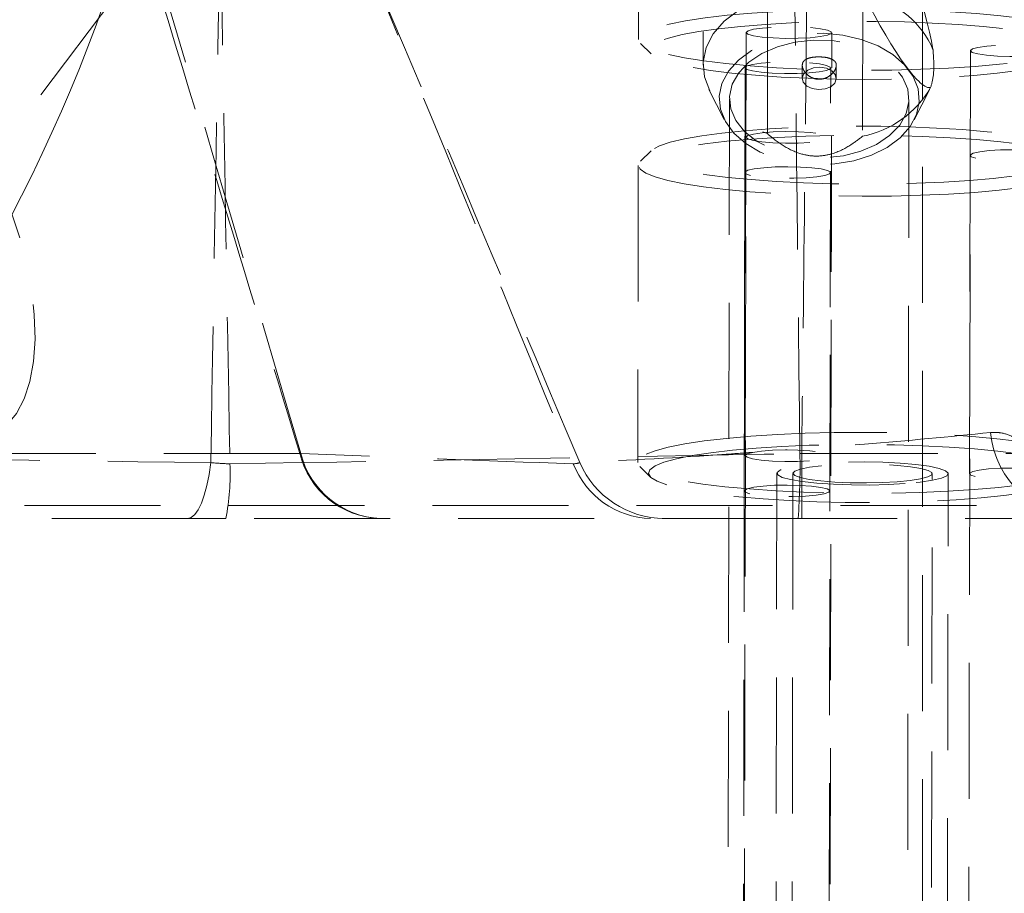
# Model space of a CAD drawing. Header units: millimetres. Extents: x 127 to 4201, y 49 to 2729.
# Tile 47 of 102: x 1055 to 1147, y 1868 to 1950. Entities that reach past the tile are written whole.
import ezdxf

# ---------------------------------------------------------------- set-up
doc = ezdxf.new("R2010")
doc.units = ezdxf.units.MM
doc.header["$LTSCALE"] = 10
doc.linetypes.add('HIDDEN', pattern=[1.905, 1.27, -0.635])

msp = doc.modelspace()

# ---------------------------------------------------------------- linework, layer by layer
at = {"color": 7, "linetype": 'HIDDEN', "lineweight": 0}
for p, q in [((1087.326, 1983.367), (1027.884, 1904.435)), ((1118.629, 1967.717), (1118.592, 1945.568)), ((1124.604, 1939.171), (1124.641, 1960.925)), ((1112.584, 1957.882), (1112.566, 1947.974)), ((1133.513, 1952.209), (1133.49, 1938.925)), ((1122.613, 1948.611), (1121.744, 1469.069)), ((1129.744, 1469.055), (1130.613, 1948.596)), ((1112.762, 1947.585), (1113.751, 1946.611)), ((1143.564, 1946.92), (1142.695, 1467.379)), ((1122.515, 1945.327), (1121.646, 1465.786)), ((1127.863, 1945.552), (1127.861, 1944.327)), ((1129.646, 1465.771), (1130.515, 1945.313)), ((1131.036, 1944.321), (1131.038, 1945.547)), ((1119.149, 1943.305), (1120.582, 1940.478)), ((1138.301, 1940.447), (1139.744, 1943.27)), ((1121.063, 1942.423), (1120.134, 1396.064)), ((1136.898, 1396.036), (1137.827, 1942.395)), ((1122.596, 1938.829), (1122.542, 1909.105)), ((1130.542, 1909.091), (1130.596, 1938.814)), ((1113.735, 1937.57), (1112.742, 1936.599)), ((1143.546, 1937.138), (1143.492, 1907.415)), ((1112.545, 1936.211), (1112.494, 1908.469)), ((1122.497, 1935.546), (1122.443, 1905.822)), ((1130.443, 1905.807), (1130.497, 1935.531)), ((1080.943, 1909.304), (1038.387, 1909.304)), ((1127.808, 1909.304), (1212.92, 1909.304)), ((1127.808, 1909.304), (1127.808, 1903.24)), ((1112.691, 1908.08), (1113.679, 1907.106)), ((1125.492, 1907.455), (1124.617, 1424.445)), ((1126.992, 1907.452), (1126.163, 1449.708)), ((1139.163, 1449.684), (1139.992, 1907.428)), ((1140.617, 1424.416), (1141.492, 1907.426)), ((1239.368, 1904.435), (1027.895, 1904.435)), ((1212.92, 1903.24), (1127.808, 1903.24))]:
    msp.add_line(p, q, dxfattribs=at)
at = {"color": 7, "linetype": 'HIDDEN', "lineweight": 0, "flags": 128}
for points in [[(1125.41, 1952.174), (1123.566, 1951.55), (1121.937, 1950.706), (1120.582, 1949.674), (1119.552, 1948.491), (1118.883, 1947.201), (1118.601, 1945.85), (1118.715, 1944.488), (1119.222, 1943.165), (1120.102, 1941.929), (1121.324, 1940.826), (1122.843, 1939.895), (1124.604, 1939.171)], [(1144.139, 1950.374), (1146.417, 1950.162), (1148.475, 1949.912), (1150.278, 1949.628), (1151.795, 1949.316), (1153, 1948.979), (1153.872, 1948.625), (1154.397, 1948.259), (1154.566, 1947.887), (1154.375, 1947.517), (1153.828, 1947.153), (1152.934, 1946.803), (1151.71, 1946.472), (1150.174, 1946.166), (1148.355, 1945.891), (1146.282, 1945.651), (1143.992, 1945.449), (1141.523, 1945.29), (1138.919, 1945.177), (1136.222, 1945.111), (1133.481, 1945.093), (1130.74, 1945.123), (1128.048, 1945.202), (1125.451, 1945.328), (1122.992, 1945.498), (1120.714, 1945.71), (1118.656, 1945.96), (1116.854, 1946.244), (1115.337, 1946.557), (1114.132, 1946.893), (1113.259, 1947.247), (1112.735, 1947.614), (1112.566, 1947.985), (1112.757, 1948.356), (1113.304, 1948.719), (1114.197, 1949.069), (1115.422, 1949.4), (1116.957, 1949.706), (1118.777, 1949.981), (1120.85, 1950.222), (1123.14, 1950.423), (1125.608, 1950.582), (1128.213, 1950.695), (1130.909, 1950.762), (1133.651, 1950.78), (1136.391, 1950.749), (1139.083, 1950.67), (1141.681, 1950.544), (1144.139, 1950.374)], [(1123.494, 1944.623), (1125.887, 1944.458), (1128.417, 1944.338), (1131.039, 1944.263), (1133.706, 1944.237), (1136.37, 1944.259), (1138.984, 1944.329), (1141.502, 1944.446), (1143.878, 1944.607), (1146.07, 1944.81), (1148.039, 1945.051), (1149.749, 1945.326), (1151.171, 1945.629), (1152.278, 1945.957), (1153.051, 1946.302), (1153.477, 1946.658), (1153.548, 1947.019), (1153.261, 1947.38), (1152.624, 1947.732), (1151.646, 1948.071), (1150.345, 1948.389), (1148.745, 1948.681), (1146.874, 1948.943), (1144.766, 1949.169), (1142.458, 1949.355), (1139.99, 1949.499), (1137.409, 1949.596), (1134.758, 1949.647), (1132.087, 1949.649), (1129.442, 1949.603), (1126.87, 1949.509), (1124.418, 1949.37), (1122.129, 1949.188), (1120.044, 1948.965), (1118.2, 1948.706), (1116.63, 1948.417), (1115.363, 1948.1), (1114.42, 1947.763), (1113.82, 1947.412), (1113.571, 1947.052), (1113.679, 1946.691), (1114.142, 1946.333), (1114.952, 1945.987), (1116.094, 1945.658), (1117.547, 1945.352), (1119.286, 1945.074), (1121.28, 1944.83), (1123.494, 1944.623)], [(1054.728, 1929.62), (1053.886, 1932.14), (1052.88, 1934.615), (1051.729, 1937.001), (1050.453, 1939.255), (1049.074, 1941.337), (1047.619, 1943.21), (1046.111, 1944.841), (1044.579, 1946.2), (1043.049, 1947.263), (1041.55, 1948.011), (1040.107, 1948.431), (1038.747, 1948.516), (1037.493, 1948.263), (1036.369, 1947.677), (1035.393, 1946.77), (1034.585, 1945.556), (1033.957, 1944.058), (1033.522, 1942.302), (1033.286, 1940.32), (1033.255, 1938.147), (1033.428, 1935.822), (1033.803, 1933.386), (1034.373, 1930.883), (1035.128, 1928.358), (1036.054, 1925.855), (1037.135, 1923.419), (1038.351, 1921.094), (1039.682, 1918.921), (1041.102, 1916.939), (1042.587, 1915.183), (1044.11, 1913.685), (1045.644, 1912.471), (1047.162, 1911.563), (1048.637, 1910.978), (1050.041, 1910.725), (1051.351, 1910.81), (1052.543, 1911.23), (1053.595, 1911.978), (1054.489, 1913.041), (1055.209, 1914.4), (1055.742, 1916.031), (1056.078, 1917.904), (1056.212, 1919.986), (1056.141, 1922.24), (1055.866, 1924.626), (1055.392, 1927.101), (1054.728, 1929.62)], [(1138.779, 1942.15), (1138.674, 1943.351), (1138.214, 1944.516), (1137.417, 1945.6), (1136.314, 1946.562), (1134.947, 1947.364), (1133.368, 1947.975), (1131.639, 1948.372), (1129.825, 1948.541), (1127.996, 1948.473), (1126.224, 1948.173), (1124.575, 1947.651), (1123.113, 1946.928), (1121.895, 1946.031), (1120.966, 1944.994), (1120.364, 1943.859), (1120.11, 1942.668), (1120.216, 1941.466), (1120.676, 1940.301), (1121.472, 1939.217), (1122.576, 1938.256), (1123.943, 1937.454), (1125.522, 1936.843), (1127.251, 1936.445), (1129.065, 1936.277), (1130.893, 1936.344), (1132.666, 1936.645), (1134.315, 1937.167), (1135.777, 1937.89), (1136.995, 1938.787), (1137.923, 1939.823), (1138.526, 1940.959), (1138.779, 1942.15)], [(1128.627, 1949.068), (1129.556, 1948.965), (1130.224, 1948.83), (1130.571, 1948.675), (1130.566, 1948.513), (1130.21, 1948.36), (1129.534, 1948.228), (1128.599, 1948.13), (1127.488, 1948.073), (1126.298, 1948.064), (1125.137, 1948.103), (1124.107, 1948.186), (1123.299, 1948.306), (1122.786, 1948.453), (1122.613, 1948.613), (1122.796, 1948.772), (1123.317, 1948.916), (1124.132, 1949.033), (1125.167, 1949.111), (1126.331, 1949.144), (1127.519, 1949.129), (1128.627, 1949.068)], [(1121.07, 1942.641), (1121.324, 1943.78), (1121.933, 1944.859), (1122.87, 1945.83), (1124.094, 1946.653), (1125.553, 1947.289), (1127.181, 1947.713), (1128.908, 1947.905), (1130.659, 1947.856), (1132.357, 1947.569), (1133.928, 1947.057), (1135.302, 1946.342), (1136.421, 1945.455), (1137.234, 1944.435), (1137.708, 1943.326), (1137.82, 1942.177), (1137.566, 1941.038), (1136.957, 1939.959), (1136.02, 1938.987), (1134.795, 1938.165), (1133.337, 1937.528), (1131.709, 1937.105), (1129.981, 1936.913), (1128.23, 1936.962), (1126.533, 1937.248), (1124.962, 1937.76), (1123.587, 1938.476), (1122.469, 1939.363), (1121.655, 1940.383), (1121.182, 1941.492), (1121.07, 1942.641)], [(1149.578, 1947.377), (1150.507, 1947.274), (1151.175, 1947.139), (1151.522, 1946.984), (1151.517, 1946.823), (1151.161, 1946.669), (1150.485, 1946.538), (1149.55, 1946.439), (1148.438, 1946.383), (1147.249, 1946.373), (1146.087, 1946.412), (1145.057, 1946.495), (1144.25, 1946.615), (1143.737, 1946.762), (1143.564, 1946.922), (1143.746, 1947.081), (1144.268, 1947.226), (1145.083, 1947.342), (1146.118, 1947.42), (1147.281, 1947.454), (1148.47, 1947.439), (1149.578, 1947.377)], [(1128.529, 1945.784), (1129.458, 1945.682), (1130.126, 1945.547), (1130.473, 1945.392), (1130.468, 1945.23), (1130.112, 1945.077), (1129.436, 1944.945), (1128.501, 1944.846), (1127.389, 1944.79), (1126.2, 1944.781), (1125.038, 1944.819), (1124.008, 1944.902), (1123.201, 1945.023), (1122.688, 1945.169), (1122.515, 1945.329), (1122.697, 1945.489), (1123.219, 1945.633), (1124.034, 1945.749), (1125.069, 1945.828), (1126.232, 1945.861), (1127.421, 1945.846), (1128.529, 1945.784)], [(1127.862, 1944.368), (1127.958, 1943.966), (1128.281, 1943.618), (1128.781, 1943.378), (1129.384, 1943.282), (1129.995, 1943.344), (1130.524, 1943.556), (1130.889, 1943.885), (1131.034, 1944.28), (1130.938, 1944.682), (1130.615, 1945.03), (1130.115, 1945.27), (1129.513, 1945.366), (1128.901, 1945.303), (1128.372, 1945.092), (1128.007, 1944.763), (1127.862, 1944.368)], [(1143.476, 1934.795), (1145.701, 1934.991), (1147.71, 1935.226), (1149.465, 1935.496), (1150.937, 1935.795), (1152.098, 1936.119), (1152.929, 1936.461), (1153.413, 1936.816), (1153.543, 1937.177), (1153.316, 1937.538), (1152.736, 1937.893), (1151.814, 1938.234), (1150.566, 1938.556), (1149.014, 1938.853), (1147.186, 1939.12), (1145.114, 1939.352), (1142.837, 1939.545), (1140.393, 1939.696), (1137.827, 1939.802), (1135.185, 1939.86), (1132.514, 1939.87), (1129.861, 1939.832), (1127.274, 1939.746), (1124.798, 1939.615), (1122.479, 1939.439), (1120.358, 1939.223), (1118.471, 1938.97), (1116.854, 1938.685), (1115.535, 1938.373), (1114.536, 1938.039), (1113.878, 1937.69), (1113.57, 1937.331), (1113.619, 1936.969), (1114.023, 1936.611), (1114.776, 1936.262), (1115.863, 1935.93), (1117.266, 1935.62), (1118.96, 1935.337), (1120.914, 1935.087), (1123.094, 1934.873), (1125.46, 1934.701), (1127.97, 1934.573), (1130.58, 1934.491), (1133.242, 1934.456), (1135.91, 1934.47), (1138.536, 1934.532), (1141.073, 1934.641), (1143.476, 1934.795)], [(1128.581, 1938.348), (1127.47, 1938.292), (1126.28, 1938.282), (1125.119, 1938.321), (1124.089, 1938.404), (1123.281, 1938.524), (1122.768, 1938.671), (1122.596, 1938.831), (1122.778, 1938.99), (1123.3, 1939.134), (1124.114, 1939.251), (1125.149, 1939.329), (1126.313, 1939.362), (1127.501, 1939.348), (1128.61, 1939.286), (1129.539, 1939.183), (1130.206, 1939.048), (1130.553, 1938.893), (1130.548, 1938.732), (1130.192, 1938.578), (1129.517, 1938.446), (1128.581, 1938.348)], [(1143.971, 1933.686), (1141.502, 1933.527), (1138.897, 1933.414), (1136.201, 1933.347), (1133.459, 1933.33), (1130.719, 1933.36), (1128.027, 1933.439), (1125.429, 1933.565), (1122.971, 1933.735), (1120.693, 1933.947), (1118.635, 1934.197), (1116.832, 1934.481), (1115.316, 1934.794), (1114.111, 1935.13), (1113.238, 1935.484), (1112.713, 1935.85), (1112.545, 1936.222), (1112.735, 1936.593), (1113.282, 1936.956), (1114.176, 1937.306), (1115.401, 1937.637), (1116.936, 1937.943), (1118.756, 1938.218), (1120.828, 1938.459), (1123.118, 1938.66), (1125.587, 1938.819), (1128.192, 1938.932), (1130.888, 1938.998), (1133.63, 1939.016), (1136.37, 1938.986), (1139.062, 1938.907), (1141.659, 1938.781), (1144.118, 1938.611), (1146.396, 1938.399), (1148.454, 1938.149), (1150.257, 1937.865), (1151.773, 1937.552), (1152.978, 1937.216), (1153.851, 1936.862), (1154.376, 1936.496), (1154.544, 1936.124), (1154.353, 1935.753), (1153.807, 1935.39), (1152.913, 1935.04), (1151.688, 1934.709), (1150.153, 1934.403), (1148.333, 1934.128), (1146.261, 1933.887), (1143.971, 1933.686)], [(1144.074, 1936.868), (1143.643, 1937.02), (1143.559, 1937.181), (1143.829, 1937.338), (1144.429, 1937.476), (1145.306, 1937.584), (1146.383, 1937.651), (1147.562, 1937.673), (1148.741, 1937.646), (1149.813, 1937.573), (1150.684, 1937.462), (1151.276, 1937.32), (1151.536, 1937.162), (1151.442, 1937.002), (1151.002, 1936.852), (1150.255, 1936.728), (1149.267, 1936.639), (1148.126, 1936.594), (1146.934, 1936.597), (1145.796, 1936.647), (1144.814, 1936.74), (1144.074, 1936.868)], [(1123.025, 1935.276), (1122.594, 1935.427), (1122.51, 1935.588), (1122.78, 1935.745), (1123.38, 1935.883), (1124.257, 1935.991), (1125.334, 1936.059), (1126.513, 1936.08), (1127.692, 1936.053), (1128.764, 1935.981), (1129.635, 1935.869), (1130.227, 1935.728), (1130.487, 1935.57), (1130.393, 1935.409), (1129.953, 1935.259), (1129.206, 1935.135), (1128.218, 1935.046), (1127.077, 1935.001), (1125.885, 1935.004), (1124.747, 1935.054), (1123.765, 1935.148), (1123.025, 1935.276)], [(1123.068, 1910.918), (1125.537, 1911.077), (1128.141, 1911.19), (1130.838, 1911.256), (1133.579, 1911.274), (1136.32, 1911.244), (1139.012, 1911.165), (1141.609, 1911.039), (1144.068, 1910.869), (1146.346, 1910.657), (1148.404, 1910.407), (1150.206, 1910.123), (1151.723, 1909.81), (1152.928, 1909.474), (1153.8, 1909.12), (1154.325, 1908.754), (1154.494, 1908.382), (1154.303, 1908.011), (1153.756, 1907.648), (1152.863, 1907.298), (1151.638, 1906.967), (1150.103, 1906.661), (1148.283, 1906.386), (1146.21, 1906.145), (1143.92, 1905.944), (1141.452, 1905.785), (1138.847, 1905.672), (1136.151, 1905.605), (1133.409, 1905.587), (1130.669, 1905.618), (1127.977, 1905.697), (1125.379, 1905.823), (1122.92, 1905.993), (1120.643, 1906.205), (1118.585, 1906.455), (1116.782, 1906.739), (1115.265, 1907.051), (1114.06, 1907.388), (1113.188, 1907.742), (1112.663, 1908.108), (1112.494, 1908.48), (1112.685, 1908.85), (1113.232, 1909.214), (1114.126, 1909.564), (1115.35, 1909.895), (1116.886, 1910.201), (1118.705, 1910.476), (1120.778, 1910.716), (1123.068, 1910.918)], [(1123.563, 1909.809), (1121.337, 1909.612), (1119.329, 1909.377), (1117.573, 1909.108), (1116.102, 1908.808), (1114.94, 1908.485), (1114.11, 1908.142), (1113.626, 1907.787), (1113.496, 1907.426), (1113.723, 1907.065), (1114.303, 1906.711), (1115.225, 1906.37), (1116.473, 1906.048), (1118.025, 1905.751), (1119.853, 1905.484), (1121.924, 1905.251), (1124.202, 1905.058), (1126.646, 1904.908), (1129.211, 1904.802), (1131.853, 1904.744), (1134.525, 1904.734), (1137.178, 1904.772), (1139.765, 1904.857), (1142.24, 1904.989), (1144.559, 1905.165), (1146.681, 1905.381), (1148.567, 1905.634), (1150.185, 1905.919), (1151.504, 1906.231), (1152.502, 1906.565), (1153.161, 1906.914), (1153.469, 1907.273), (1153.42, 1907.635), (1153.016, 1907.993), (1152.263, 1908.341), (1151.175, 1908.674), (1149.772, 1908.984), (1148.078, 1909.267), (1146.124, 1909.517), (1143.945, 1909.73), (1141.579, 1909.903), (1139.069, 1910.031), (1136.459, 1910.113), (1133.796, 1910.147), (1131.128, 1910.133), (1128.502, 1910.071), (1125.965, 1909.963), (1123.563, 1909.809)], [(1128.528, 1908.624), (1127.416, 1908.568), (1126.227, 1908.559), (1125.065, 1908.597), (1124.035, 1908.68), (1123.228, 1908.801), (1122.715, 1908.947), (1122.542, 1909.107), (1122.724, 1909.267), (1123.246, 1909.411), (1124.06, 1909.527), (1125.095, 1909.606), (1126.259, 1909.639), (1127.448, 1909.624), (1128.556, 1909.562), (1129.485, 1909.46), (1130.153, 1909.325), (1130.499, 1909.17), (1130.495, 1909.008), (1130.138, 1908.855), (1129.463, 1908.723), (1128.528, 1908.624)], [(1072.626, 1908.453), (1072.463, 1907.335), (1072.259, 1906.316), (1072.02, 1905.416), (1071.75, 1904.654), (1071.454, 1904.045), (1071.138, 1903.601), (1070.808, 1903.331), (1070.472, 1903.24)], [(1137.464, 1906.493), (1135.879, 1906.402), (1134.181, 1906.36), (1132.452, 1906.368), (1130.771, 1906.426), (1129.217, 1906.532), (1127.864, 1906.68), (1126.773, 1906.864), (1125.997, 1907.075), (1125.571, 1907.303), (1125.516, 1907.537), (1125.833, 1907.767), (1126.509, 1907.981), (1127.511, 1908.17), (1128.793, 1908.325), (1130.295, 1908.439), (1131.946, 1908.506), (1133.669, 1908.523), (1135.384, 1908.489), (1137.011, 1908.407), (1138.473, 1908.279), (1139.703, 1908.112), (1140.642, 1907.913), (1141.246, 1907.693), (1141.488, 1907.461), (1141.356, 1907.227), (1140.857, 1907.004), (1140.013, 1906.801), (1138.864, 1906.628), (1137.464, 1906.493)], [(1136.72, 1906.67), (1135.331, 1906.593), (1133.844, 1906.561), (1132.338, 1906.576), (1130.894, 1906.638), (1129.59, 1906.743), (1128.496, 1906.886), (1127.672, 1907.059), (1127.162, 1907.252), (1126.992, 1907.455), (1127.174, 1907.658), (1127.696, 1907.849), (1128.53, 1908.017), (1129.632, 1908.155), (1130.942, 1908.254), (1132.39, 1908.309), (1133.897, 1908.318), (1135.382, 1908.279), (1136.765, 1908.195), (1137.972, 1908.07), (1138.937, 1907.911), (1139.609, 1907.727), (1139.951, 1907.527), (1139.945, 1907.323), (1139.591, 1907.125), (1138.909, 1906.944), (1137.934, 1906.79), (1136.72, 1906.67)], [(1144.02, 1907.145), (1143.589, 1907.296), (1143.505, 1907.457), (1143.775, 1907.614), (1144.375, 1907.752), (1145.252, 1907.86), (1146.329, 1907.928), (1147.508, 1907.949), (1148.687, 1907.922), (1149.759, 1907.85), (1150.63, 1907.738), (1151.222, 1907.597), (1151.482, 1907.439), (1151.388, 1907.278), (1150.948, 1907.129), (1150.201, 1907.004), (1149.213, 1906.915), (1148.072, 1906.871), (1146.88, 1906.873), (1145.742, 1906.924), (1144.76, 1907.017), (1144.02, 1907.145)], [(1122.971, 1905.552), (1122.54, 1905.703), (1122.456, 1905.864), (1122.726, 1906.021), (1123.326, 1906.16), (1124.203, 1906.267), (1125.28, 1906.335), (1126.459, 1906.356), (1127.638, 1906.33), (1128.71, 1906.257), (1129.581, 1906.145), (1130.173, 1906.004), (1130.433, 1905.846), (1130.339, 1905.685), (1129.899, 1905.536), (1129.152, 1905.411), (1128.164, 1905.323), (1127.023, 1905.278), (1125.831, 1905.281), (1124.693, 1905.331), (1123.711, 1905.424), (1122.971, 1905.552)]]:
    msp.add_lwpolyline(points, dxfattribs=at)
at = {"color": 7, "linetype": 'HIDDEN', "lineweight": 0}
for centre, radius, start, end in [((1132.232, 1943.643), 8.539, 23.43375, 76.0068), ((1131.71, 1948.12), 9.366, 280.95743, 330.28972), ((1154.274, 1912.114), 8.875, 185.51026, 269.4389), ((1088.686, 1911.205), 7.973, 193.79055, 267.2985), ((1088.821, 1911.274), 8.042, 194.19029, 267.53018), ((1061.314, 1908.099), 66.338, 355.79939, 1.0396), ((1051.578, 1907.422), 22.853, 349.4568, 2.31822), ((1113.921, 1911.217), 7.981, 201.08443, 268.25437), ((1115.046, 1911.934), 8.694, 203.60306, 269.53943)]:
    msp.add_arc(centre, radius, start, end, dxfattribs=at)
for start_param, end_param in [(3.632599, 4.528964), (2.231262, 3.127627)]:
    msp.add_ellipse((1129.489, 1968.571), major_axis=(-10.399, 25.078), ratio=0.118944, start_param=start_param, end_param=end_param, dxfattribs=at)
at = {"color": 7, "linetype": 'Continuous', "lineweight": 15}
for points, knots in [([(632.092, 1459.29), (679.368, 1519.335), (765.96, 1623.093), (935.529, 1795.25), (1083.22, 1942.165), (1064.707, 2087.295), (1098.1, 2172.234), (1117.922, 2218.816)], [0.1551728, 0.1551728, 0.1551728, 0.1551728, 0.4502186, 0.6268436, 0.7360795, 0.8474641, 0.9857195, 0.9857195, 0.9857195, 0.9857195]), ([(1077.268, 2090.532), (1077.063, 2089.072), (1076.683, 2086.37), (1075.997, 2082.022), (1075.169, 2077.865), (1074.235, 2073.742), (1073.241, 2069.882), (1072.151, 2066.137), (1070.935, 2062.356), (1069.591, 2058.515), (1067.742, 2053.58), (1065.342, 2047.658), (1062.462, 2041.02), (1059.615, 2034.764), (1056.904, 2028.987), (1054.165, 2023.266), (1051.22, 2017.203), (1047.883, 2010.396), (1044.159, 2002.823), (1040.083, 1994.486), (1035.715, 1985.415), (1031.261, 1975.902), (1026.963, 1966.335), (1022.637, 1956.192), (1018.433, 1945.634), (1014.456, 1934.706), (1010.789, 1923.993), (1007.202, 1913.278), (1003.465, 1902.383), (999.532, 1891.682), (996.062, 1883.169), (993.164, 1876.657), (990.876, 1871.8), (988.314, 1866.696), (985.67, 1861.767), (983.201, 1857.433), (980.988, 1853.728), (978.489, 1849.711), (975.425, 1845.024), (971.656, 1839.582), (968.262, 1834.944), (965.575, 1831.409), (963.867, 1829.209), (962.47, 1827.435), (960.507, 1824.972), (957.587, 1821.379), (953.542, 1816.509), (948.981, 1811.092), (943.009, 1804.105), (936.039, 1796.103), (930.684, 1790.14), (928.15, 1787.318)], [0, 0, 0, 0, 0.012927, 0.023925, 0.037686, 0.049682, 0.06089, 0.071863, 0.083233, 0.095037, 0.107013, 0.128867, 0.150344, 0.169941, 0.188474, 0.20568, 0.225201, 0.247256, 0.271801, 0.298764, 0.328036, 0.359247, 0.389742, 0.418787, 0.454651, 0.48816, 0.519719, 0.553683, 0.587218, 0.620902, 0.654371, 0.669061, 0.68512, 0.702885, 0.720838, 0.736036, 0.748497, 0.760633, 0.779635, 0.799961, 0.821808, 0.833691, 0.842077, 0.848078, 0.854343, 0.870095, 0.888176, 0.908706, 0.931089, 0.967383, 1, 1, 1, 1])]:
    msp.add_open_spline(points, degree=3, knots=knots, dxfattribs=at)
at = {"color": 7, "linetype": 'HIDDEN', "lineweight": 0}
for points, knots in [([(841.199, 2218.816), (842.082, 2213.831), (843.848, 2203.861), (846.072, 2188.827), (847.74, 2173.688), (848.642, 2158.407), (848.591, 2144.073), (847.667, 2130.701), (846.014, 2118.284), (843.463, 2105.709), (839.916, 2092.963), (835.289, 2080.03), (829.47, 2066.939), (822.594, 2053.716), (815.028, 2040.345), (807.095, 2026.854), (799.704, 2014.244), (793.107, 2002.537), (787.419, 1991.785), (782.255, 1981.027), (777.781, 1970.275), (774.212, 1959.676), (771.671, 1949.246), (770.29, 1938.998), (770.089, 1928.833), (770.92, 1918.761), (772.663, 1908.845), (775.183, 1899.082), (778.357, 1889.47), (782.091, 1879.952), (787.394, 1868.025), (794.51, 1853.896), (803.319, 1837.728), (812.034, 1821.887), (820.635, 1805.364), (829.124, 1788.281), (837.582, 1770.675), (845.72, 1753.531), (853.746, 1736.825), (861.866, 1720.535), (869.866, 1705.441), (877.846, 1691.495), (885.835, 1678.644), (894.438, 1666.031), (903.786, 1653.656), (913.879, 1641.512), (924.686, 1629.59), (936.566, 1617.487), (949.575, 1605.22), (963.75, 1592.811), (978.652, 1580.63), (994.248, 1568.666), (1011.147, 1556.439), (1029.39, 1543.978), (1048.997, 1531.309), (1069.283, 1518.85), (1090.203, 1506.588), (1111.706, 1494.505), (1133.747, 1482.593), (1156.271, 1470.812), (1171.491, 1463.15), (1179.157, 1459.29)], [0, 0, 0, 0, 0.015456, 0.030917, 0.046401, 0.061946, 0.077617, 0.09008, 0.102737, 0.115664, 0.128947, 0.142685, 0.156983, 0.171859, 0.187197, 0.202845, 0.218636, 0.23104, 0.243364, 0.255553, 0.267569, 0.279405, 0.290646, 0.301805, 0.312981, 0.324264, 0.33571, 0.347137, 0.358755, 0.370548, 0.382491, 0.404062, 0.42571, 0.447119, 0.468044, 0.492299, 0.515868, 0.538769, 0.561021, 0.582648, 0.603685, 0.620994, 0.637975, 0.654696, 0.671248, 0.687711, 0.704153, 0.720634, 0.738872, 0.757284, 0.775918, 0.794818, 0.814012, 0.835811, 0.858026, 0.880667, 0.903733, 0.927217, 0.951104, 0.975374, 1, 1, 1, 1]), ([(1139.092, 2202.76), (1139.092, 2193.305), (1139.092, 2183.797), (1139.092, 2164.577), (1139.092, 2154.864), (1139.092, 2135.128), (1139.092, 2125.106), (1139.092, 2109.754), (1139.092, 2104.583), (1139.092, 2098.044), (1139.092, 2096.731), (1139.092, 2094.111), (1139.092, 2092.802), (1139.092, 2088.884), (1139.092, 2086.281), (1139.092, 2081.09), (1139.092, 2078.504), (1139.092, 2073.347), (1139.092, 2070.777), (1139.092, 2063.091), (1139.092, 2057.998), (1139.092, 2047.861), (1139.092, 2042.818), (1139.092, 2032.769), (1139.092, 2027.765), (1139.092, 2012.796), (1139.092, 2002.878), (1139.092, 1988.048), (1139.092, 1983.112), (1139.092, 1973.263), (1139.092, 1968.349), (1139.092, 1958.527), (1139.092, 1953.619), (1139.092, 1943.798), (1139.092, 1938.883), (1139.092, 1924.126), (1139.092, 1914.271), (1139.092, 1894.562), (1139.092, 1884.707), (1139.092, 1865.056), (1139.092, 1855.259), (1139.092, 1835.793), (1139.092, 1826.124), (1139.092, 1806.994), (1139.092, 1797.532), (1139.092, 1769.547), (1139.092, 1751.424), (1139.092, 1734.05)], [0, 0, 0, 0, 0.0625, 0.0625, 0.125, 0.125, 0.1875, 0.1875, 0.21875, 0.21875, 0.226562, 0.226562, 0.234375, 0.234375, 0.25, 0.25, 0.265625, 0.265625, 0.28125, 0.28125, 0.3125, 0.3125, 0.34375, 0.34375, 0.375, 0.375, 0.4375, 0.4375, 0.46875, 0.46875, 0.5, 0.5, 0.53125, 0.53125, 0.5625, 0.5625, 0.625, 0.625, 0.6875, 0.6875, 0.75, 0.75, 0.8125, 0.8125, 0.875, 0.875, 1, 1, 1, 1]), ([(1068.58, 1646.62), (1066.297, 1648.398), (1059.458, 1653.724), (1049.974, 1661.69), (1040.317, 1670.152), (1032.874, 1676.958), (1026.272, 1683.222), (1020.458, 1688.931), (1015.384, 1694.07), (1010.969, 1698.667), (1007.417, 1702.457), (1004.539, 1705.588), (1002.073, 1708.311), (999.316, 1711.404), (996.29, 1714.863), (992.916, 1718.803), (989.311, 1723.11), (985.353, 1727.963), (981.381, 1732.978), (977.765, 1737.676), (974.788, 1741.643), (972.479, 1744.784), (970.788, 1747.118), (969.422, 1749.027), (968.036, 1750.982), (966.162, 1753.657), (963.7, 1757.235), (960.626, 1761.81), (957.128, 1767.172), (953.461, 1772.997), (949.863, 1778.932), (945.891, 1785.745), (941.662, 1793.369), (937.299, 1801.746), (933.802, 1808.906), (931.09, 1814.775), (929.096, 1819.277), (927.436, 1823.176), (926.21, 1826.16), (925.234, 1828.596), (924.295, 1830.988), (923.09, 1834.141), (921.623, 1838.127), (919.632, 1843.781), (917.383, 1850.603), (915.084, 1858.111), (913.133, 1864.887), (911.496, 1870.854), (910.209, 1875.717), (909.23, 1879.501), (908.479, 1882.448), (907.748, 1885.346), (906.914, 1888.689), (905.894, 1892.815), (904.116, 1900.061), (901.666, 1910.086), (898.375, 1923.155), (894.764, 1936.652), (890.601, 1950.746), (886.022, 1964.981), (881.147, 1979.475), (876.11, 1994.233), (871.008, 2009.451), (865.98, 2025.303), (861.265, 2041.901), (858.038, 2055.754), (856.089, 2066.519), (855.041, 2073.707), (854.315, 2080.361), (853.859, 2086.285), (853.603, 2091.485), (853.499, 2095.587), (853.473, 2098.728), (853.482, 2101.04), (853.512, 2103.229), (853.569, 2105.651), (853.676, 2108.662), (853.866, 2112.372), (854.12, 2116.072), (854.396, 2119.324), (854.63, 2121.758), (854.829, 2123.652), (855.011, 2125.283), (855.245, 2127.268), (855.607, 2130.103), (856.159, 2134.014), (856.932, 2138.885), (857.976, 2144.707), (859.345, 2151.466), (861.096, 2159.152), (863.282, 2167.752), (865.956, 2177.253), (869.006, 2187.237), (871.264, 2194.005), (872.378, 2197.344)], [0, 0, 0, 0, 0.013938, 0.041751, 0.05952, 0.075655, 0.090221, 0.103268, 0.114836, 0.124959, 0.133944, 0.139853, 0.145471, 0.151685, 0.15992, 0.167809, 0.176934, 0.187279, 0.198322, 0.208098, 0.216139, 0.222462, 0.227081, 0.230193, 0.233976, 0.239054, 0.246599, 0.255861, 0.266803, 0.278731, 0.290227, 0.301255, 0.317669, 0.333003, 0.347297, 0.356319, 0.364263, 0.371087, 0.3768, 0.379871, 0.383846, 0.389319, 0.396285, 0.40445, 0.41834, 0.430931, 0.442244, 0.452247, 0.460667, 0.466425, 0.471029, 0.475287, 0.480802, 0.487627, 0.495774, 0.516766, 0.537377, 0.560727, 0.584043, 0.608018, 0.632577, 0.657616, 0.683217, 0.710149, 0.738213, 0.767178, 0.779679, 0.7919, 0.802881, 0.812623, 0.821162, 0.828529, 0.832841, 0.836636, 0.839917, 0.843607, 0.848578, 0.854823, 0.862004, 0.86696, 0.871002, 0.874135, 0.876416, 0.879176, 0.884101, 0.89066, 0.898847, 0.90866, 0.9201, 0.933176, 0.9479, 0.964294, 0.982382, 1, 1, 1, 1]), ([(1061.913, 1971.814), (1065.495, 1960.043), (1069.078, 1948.273), (1072.662, 1936.503), (1075.422, 1927.436), (1078.182, 1918.37), (1080.943, 1909.304)], [0, 0, 0, 0, 0.0373569, 0.0373569, 0.0373569, 0.06613139, 0.06613139, 0.06613139, 0.06613139]), ([(1128.502, 1971.814), (1128.373, 1960.043), (1128.243, 1948.273), (1128.112, 1936.503), (1128.011, 1927.436), (1127.909, 1918.37), (1127.808, 1909.304)], [0, 0, 0, 0, 0.0373569, 0.0373569, 0.0373569, 0.06613139, 0.06613139, 0.06613139, 0.06613139]), ([(1139.845, 1943.478), (1139.954, 1943.848), (1140.171, 1944.589), (1140.148, 1946.046), (1140.077, 1946.906), (1140.066, 1947.039)], [0, 0, 0, 0, 0.457637, 0.91657, 1, 1, 1, 1]), ([(1130.71, 1946.077), (1130.588, 1946.133), (1130.343, 1946.246), (1129.836, 1946.323), (1129.308, 1946.345), (1128.811, 1946.308), (1128.476, 1946.231), (1128.191, 1946.114), (1127.965, 1945.949), (1127.839, 1945.649), (1127.884, 1945.288), (1128.08, 1944.913), (1128.419, 1944.564), (1128.888, 1944.31), (1129.42, 1944.221), (1129.933, 1944.302), (1130.39, 1944.522), (1130.764, 1944.855), (1131.004, 1945.247), (1131.062, 1945.61), (1130.964, 1945.892), (1130.794, 1946.016), (1130.71, 1946.077)], [0, 0, 0, 0, 0.054346, 0.108785, 0.160499, 0.209634, 0.26027, 0.279204, 0.331853, 0.384642, 0.434235, 0.483024, 0.535606, 0.591062, 0.644176, 0.693737, 0.743478, 0.796601, 0.852073, 0.904543, 0.953144, 1, 1, 1, 1]), ([(1124.604, 1939.171), (1124.814, 1938.992), (1125.468, 1938.438), (1126.607, 1937.685), (1128.065, 1937.136), (1129.428, 1937.024), (1130.894, 1937.301), (1132.269, 1937.981), (1133.111, 1938.631), (1133.49, 1938.925)], [0, 0, 0, 0, 0.088103, 0.273517, 0.41816, 0.535435, 0.652551, 0.843412, 1, 1, 1, 1]), ([(1145.44, 1911.262), (1141.592, 1910.882), (1135.496, 1910.28), (1128.799, 1909.812), (1126.328, 1909.639)], [0, 0, 0, 0, 0.6311102, 1, 1, 1, 1]), ([(1151.237, 1906.718), (1150.855, 1907.37), (1150.09, 1908.674), (1148.851, 1910.015), (1147.576, 1910.907), (1146.425, 1911.292), (1145.721, 1911.271), (1145.44, 1911.262)], [0, 0, 0, 0, 0.2107103, 0.4214553, 0.6384247, 0.8554152, 1, 1, 1, 1]), ([(1005.864, 1909.449), (1010.017, 1909.375), (1032.189, 1908.981), (1054.496, 1908.689), (1072.626, 1908.453)], [0, 0, 0, 0, 0.187292, 1, 1, 1, 1]), ([(1123.37, 1909.423), (1122.5, 1909.358), (1117.344, 1908.973), (1111.738, 1908.689), (1107.079, 1908.453)], [0, 0, 0, 0, 0.168883, 1, 1, 1, 1]), ([(1070.472, 1903.24), (1052.277, 1903.24), (1029.971, 1903.24), (1007.803, 1903.24), (1003.718, 1903.24)], [0, 0, 0, 0, 0.815713, 1, 1, 1, 1])]:
    msp.add_open_spline(points, degree=3, knots=knots, dxfattribs=at)
for points in [[(1081.025, 1909.303), (1074.906, 1930.142), (1068.755, 1950.969), (1062.571, 1971.785)], [(1127.641, 1909.303), (1127.407, 1930.142), (1127.175, 1950.969), (1126.958, 1971.785)], [(1072.626, 1908.453), (1072.915, 1925.685), (1073.209, 1942.906), (1073.505, 1960.116)], [(1073.505, 1960.116), (1073.802, 1942.874), (1074.106, 1925.617), (1074.412, 1908.346)], [(1085.254, 1960.116), (1092.357, 1942.874), (1099.43, 1925.617), (1106.475, 1908.346)], [(1107.079, 1908.453), (1099.826, 1925.685), (1092.551, 1942.906), (1085.254, 1960.116)], [(1074.412, 1908.346), (1092.149, 1908.631), (1109.894, 1908.948), (1127.641, 1909.303)], [(1081.025, 1909.303), (1080.998, 1909.303), (1080.971, 1909.303), (1080.943, 1909.304)], [(1106.475, 1908.346), (1098.183, 1908.631), (1089.702, 1908.948), (1081.025, 1909.303)], [(1127.641, 1909.303), (1127.696, 1909.303), (1127.752, 1909.303), (1127.808, 1909.304)], [(1072.626, 1908.453), (1073.205, 1908.392), (1073.8, 1908.356), (1074.412, 1908.346)], [(1107.079, 1908.453), (1106.952, 1908.392), (1106.752, 1908.356), (1106.475, 1908.346)], [(1074.045, 1903.24), (1072.833, 1903.24), (1071.642, 1903.24), (1070.472, 1903.24)], [(1127.473, 1903.24), (1109.657, 1903.24), (1091.846, 1903.24), (1074.045, 1903.24)], [(1127.808, 1903.24), (1127.696, 1903.24), (1127.585, 1903.24), (1127.473, 1903.24)]]:
    msp.add_open_spline(points, degree=3, dxfattribs=at)

doc.saveas('drawing.dxf')
